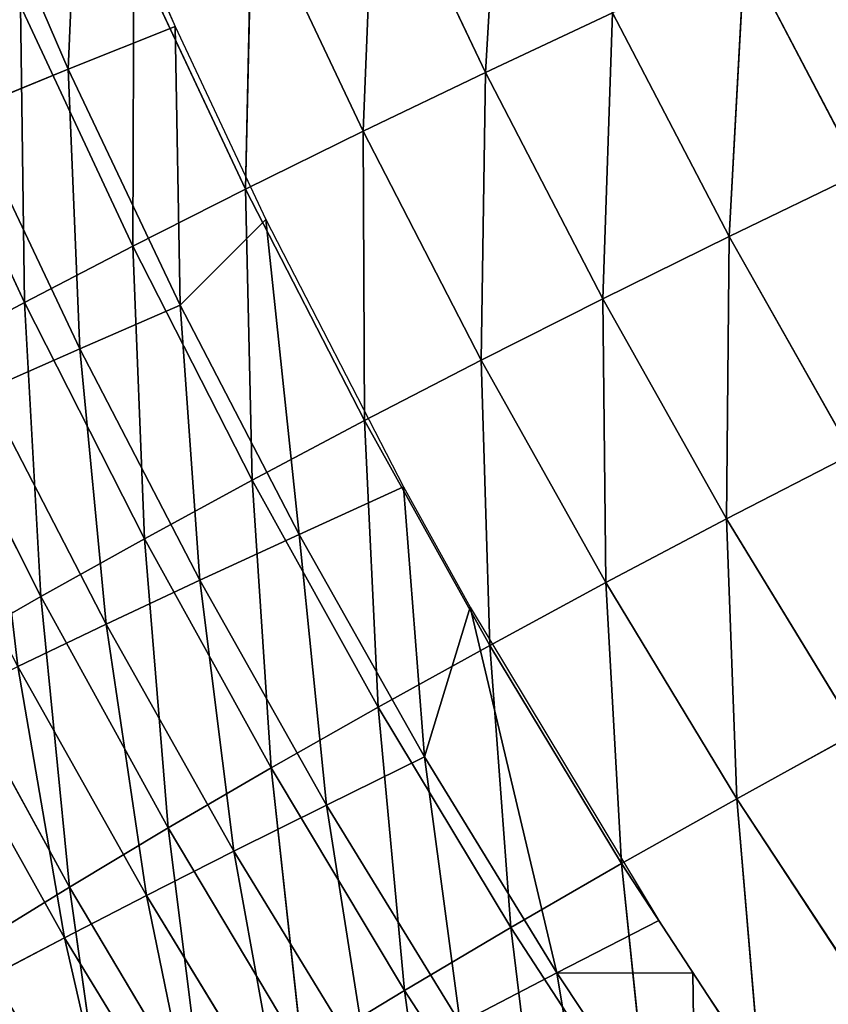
# Model space of a CAD drawing. Extents: x 0 to 500, y 0 to 390.
# Tile 142 of 256: x 33 to 48, y 91 to 109. Entities that reach past the tile are written whole.
import ezdxf

# ---------------------------------------------------------------- set-up
doc = ezdxf.new("R2010")
doc.units = 0
doc.header["$LTSCALE"] = 25.4
doc.layers.get('0').update_dxf_attribs({"linetype": 'CONTINUOUS'})

# ---------------------------------------------------------------- blocks, each defined once
blk = doc.blocks.new('ATLANTA505_-_S_STL')
at = {"color": 0}
for p, q in [((32.041, 107.836, 297.45), (33.785, 103.914, 296.377)), ((32.041, 107.836, 297.45), (33.785, 103.914, 296.377)), ((33.785, 103.914, 296.377), (34.527, 107.859, 301.65)), ((33.785, 103.914, 296.377), (34.527, 107.859, 301.65)), ((31.436, 103.886, 292.085), (33.785, 103.914, 296.377)), ((31.436, 103.886, 292.085), (33.785, 103.914, 296.377)), ((33.261, 100.041, 291.037), (31.436, 103.886, 292.085)), ((33.261, 100.041, 291.037), (31.436, 103.886, 292.085)), ((33.261, 100.041, 291.037), (33.785, 103.914, 296.377)), ((33.261, 100.041, 291.037), (33.785, 103.914, 296.377)), ((33.785, 103.914, 296.377), (36.261, 103.943, 300.542)), ((33.785, 103.914, 296.377), (36.261, 103.943, 300.542)), ((33.785, 103.914, 296.377), (35.601, 100.074, 295.29)), ((33.785, 103.914, 296.377), (35.601, 100.074, 295.29)), ((35.601, 100.074, 295.29), (36.261, 103.943, 300.542)), ((35.601, 100.074, 295.29), (36.261, 103.943, 300.542)), ((31.048, 100.011, 286.657), (33.261, 100.041, 291.037)), ((31.048, 100.011, 286.657), (33.261, 100.041, 291.037)), ((32.96, 96.25, 285.638), (33.261, 100.041, 291.037)), ((32.96, 96.25, 285.638), (33.261, 100.041, 291.037)), ((33.261, 100.041, 291.037), (35.601, 100.074, 295.29)), ((33.261, 100.041, 291.037), (35.601, 100.074, 295.29)), ((35.163, 96.283, 289.976), (33.261, 100.041, 291.037)), ((35.163, 96.283, 289.976), (33.261, 100.041, 291.037)), ((35.163, 96.283, 289.976), (35.601, 100.074, 295.29)), ((35.163, 96.283, 289.976), (35.601, 100.074, 295.29)), ((35.601, 100.074, 295.29), (38.066, 100.108, 299.418)), ((35.601, 100.074, 295.29), (38.066, 100.108, 299.418)), ((35.601, 100.074, 295.29), (37.491, 96.319, 294.189)), ((35.601, 100.074, 295.29), (37.491, 96.319, 294.189)), ((37.491, 96.319, 294.189), (38.066, 100.108, 299.418)), ((37.491, 96.319, 294.189), (38.066, 100.108, 299.418)), ((39.944, 96.358, 298.278), (38.066, 100.108, 299.418)), ((39.944, 96.358, 298.278), (38.066, 100.108, 299.418)), ((39.944, 96.358, 298.278), (40.655, 100.145, 303.421)), ((39.944, 96.358, 298.278), (40.655, 100.145, 303.421)), ((32.96, 96.25, 285.638), (31.048, 100.011, 286.657)), ((32.96, 96.25, 285.638), (31.048, 100.011, 286.657)), ((30.882, 96.219, 281.173), (32.96, 96.25, 285.638)), ((30.882, 96.219, 281.173), (32.96, 96.25, 285.638)), ((32.883, 92.547, 280.185), (32.96, 96.25, 285.638)), ((32.883, 92.547, 280.185), (32.96, 96.25, 285.638)), ((32.96, 96.25, 285.638), (35.163, 96.283, 289.976)), ((32.96, 96.25, 285.638), (35.163, 96.283, 289.976)), ((34.95, 92.579, 284.604), (32.96, 96.25, 285.638)), ((34.95, 92.579, 284.604), (32.96, 96.25, 285.638)), ((34.95, 92.579, 284.604), (35.163, 96.283, 289.976)), ((34.95, 92.579, 284.604), (35.163, 96.283, 289.976)), ((35.163, 96.283, 289.976), (37.491, 96.319, 294.189)), ((35.163, 96.283, 289.976), (37.491, 96.319, 294.189)), ((37.143, 92.615, 288.899), (35.163, 96.283, 289.976)), ((37.143, 92.615, 288.899), (35.163, 96.283, 289.976)), ((37.143, 92.615, 288.899), (37.491, 96.319, 294.189)), ((37.143, 92.615, 288.899), (37.491, 96.319, 294.189)), ((37.491, 96.319, 294.189), (39.944, 96.358, 298.278)), ((37.491, 96.319, 294.189), (39.944, 96.358, 298.278)), ((37.491, 96.319, 294.189), (39.46, 92.654, 293.071)), ((37.491, 96.319, 294.189), (39.46, 92.654, 293.071)), ((39.46, 92.654, 293.071), (39.944, 96.358, 298.278)), ((39.46, 92.654, 293.071), (39.944, 96.358, 298.278)), ((39.944, 96.358, 298.278), (42.521, 96.4, 302.245)), ((39.944, 96.358, 298.278), (42.521, 96.4, 302.245)), ((41.9, 92.697, 297.121), (39.944, 96.358, 298.278)), ((41.9, 92.697, 297.121), (39.944, 96.358, 298.278)), ((41.9, 92.697, 297.121), (42.521, 96.4, 302.245)), ((41.9, 92.697, 297.121), (42.521, 96.4, 302.245)), ((34.95, 92.579, 284.604), (37.143, 92.615, 288.899)), ((34.95, 92.579, 284.604), (37.143, 92.615, 288.899)), ((37.024, 89.005, 283.556), (37.143, 92.615, 288.899)), ((37.024, 89.005, 283.556), (37.143, 92.615, 288.899)), ((37.143, 92.615, 288.899), (39.46, 92.654, 293.071)), ((37.143, 92.615, 288.899), (39.46, 92.654, 293.071)), ((39.206, 89.042, 287.807), (37.143, 92.615, 288.899)), ((39.206, 89.042, 287.807), (37.143, 92.615, 288.899)), ((39.206, 89.042, 287.807), (39.46, 92.654, 293.071)), ((39.206, 89.042, 287.807), (39.46, 92.654, 293.071)), ((39.46, 92.654, 293.071), (41.9, 92.697, 297.121)), ((39.46, 92.654, 293.071), (41.9, 92.697, 297.121)), ((39.46, 92.654, 293.071), (41.51, 89.083, 291.936)), ((39.46, 92.654, 293.071), (41.51, 89.083, 291.936)), ((41.51, 89.083, 291.936), (41.9, 92.697, 297.121)), ((41.51, 89.083, 291.936), (41.9, 92.697, 297.121)), ((41.9, 92.697, 297.121), (44.462, 92.743, 301.051)), ((41.9, 92.697, 297.121), (44.462, 92.743, 301.051)), ((43.935, 89.128, 295.946), (41.9, 92.697, 297.121)), ((43.935, 89.128, 295.946), (41.9, 92.697, 297.121)), ((43.935, 89.128, 295.946), (44.462, 92.743, 301.051)), ((43.935, 89.128, 295.946), (44.462, 92.743, 301.051)), ((32.883, 92.547, 280.185), (34.95, 92.579, 284.604)), ((32.883, 92.547, 280.185), (34.95, 92.579, 284.604)), ((37.024, 89.005, 283.556), (34.95, 92.579, 284.604)), ((34.966, 88.971, 279.183), (34.95, 92.579, 284.604)), ((37.024, 89.005, 283.556), (34.95, 92.579, 284.604)), ((34.966, 88.971, 279.183), (34.95, 92.579, 284.604)), ((43.935, 89.128, 295.946), (46.482, 89.177, 299.838)), ((43.935, 89.128, 295.946), (46.482, 89.177, 299.838)), ((46.054, 85.657, 294.753), (46.482, 89.177, 299.838)), ((46.054, 85.657, 294.753), (46.482, 89.177, 299.838)), ((34.966, 88.971, 279.183), (37.024, 89.005, 283.556)), ((34.966, 88.971, 279.183), (37.024, 89.005, 283.556)), ((37.024, 89.005, 283.556), (39.206, 89.042, 287.807)), ((37.024, 89.005, 283.556), (39.206, 89.042, 287.807)), ((39.184, 85.529, 282.492), (37.024, 89.005, 283.556)), ((37.138, 85.496, 278.167), (37.024, 89.005, 283.556)), ((39.184, 85.529, 282.492), (37.024, 89.005, 283.556)), ((37.138, 85.496, 278.167), (37.024, 89.005, 283.556)), ((39.184, 85.529, 282.492), (39.206, 89.042, 287.807)), ((39.184, 85.529, 282.492), (39.206, 89.042, 287.807)), ((39.206, 89.042, 287.807), (41.51, 89.083, 291.936)), ((39.206, 89.042, 287.807), (41.51, 89.083, 291.936)), ((41.353, 85.567, 286.698), (39.206, 89.042, 287.807)), ((41.353, 85.567, 286.698), (39.206, 89.042, 287.807)), ((41.353, 85.567, 286.698), (41.51, 89.083, 291.936)), ((41.353, 85.567, 286.698), (41.51, 89.083, 291.936)), ((41.51, 89.083, 291.936), (43.935, 89.128, 295.946)), ((41.51, 89.083, 291.936), (43.935, 89.128, 295.946)), ((41.51, 89.083, 291.936), (43.644, 85.61, 290.784)), ((41.51, 89.083, 291.936), (43.644, 85.61, 290.784)), ((43.644, 85.61, 290.784), (43.935, 89.128, 295.946)), ((43.644, 85.61, 290.784), (43.935, 89.128, 295.946)), ((46.054, 85.657, 294.753), (43.935, 89.128, 295.946)), ((46.054, 85.657, 294.753), (43.935, 89.128, 295.946)), ((39.184, 85.529, 282.492), (41.353, 85.567, 286.698)), ((39.184, 85.529, 282.492), (41.353, 85.567, 286.698)), ((41.353, 85.567, 286.698), (43.644, 85.61, 290.784)), ((41.353, 85.567, 286.698), (43.644, 85.61, 290.784)), ((43.589, 82.195, 285.571), (41.353, 85.567, 286.698)), ((41.433, 82.157, 281.412), (41.353, 85.567, 286.698)), ((43.589, 82.195, 285.571), (41.353, 85.567, 286.698)), ((41.433, 82.157, 281.412), (41.353, 85.567, 286.698)), ((43.589, 82.195, 285.571), (43.644, 85.61, 290.784)), ((43.589, 82.195, 285.571), (43.644, 85.61, 290.784)), ((43.644, 85.61, 290.784), (46.054, 85.657, 294.753)), ((43.644, 85.61, 290.784), (46.054, 85.657, 294.753)), ((43.644, 85.61, 290.784), (45.864, 82.238, 289.613)), ((43.644, 85.61, 290.784), (45.864, 82.238, 289.613)), ((45.864, 82.238, 289.613), (46.054, 85.657, 294.753)), ((45.864, 82.238, 289.613), (46.054, 85.657, 294.753)), ((46.054, 85.657, 294.753), (48.585, 85.708, 298.605)), ((46.054, 85.657, 294.753), (48.585, 85.708, 298.605)), ((48.259, 82.286, 293.539), (46.054, 85.657, 294.753)), ((48.259, 82.286, 293.539), (46.054, 85.657, 294.753)), ((37.138, 85.496, 278.167), (39.184, 85.529, 282.492)), ((37.138, 85.496, 278.167), (39.184, 85.529, 282.492)), ((41.433, 82.157, 281.412), (39.184, 85.529, 282.492)), ((39.398, 82.125, 277.135), (39.184, 85.529, 282.492)), ((41.433, 82.157, 281.412), (39.184, 85.529, 282.492)), ((39.398, 82.125, 277.135), (39.184, 85.529, 282.492)), ((39.398, 82.125, 277.135), (41.433, 82.157, 281.412)), ((39.398, 82.125, 277.135), (41.433, 82.157, 281.412)), ((41.433, 82.157, 281.412), (43.589, 82.195, 285.571)), ((41.433, 82.157, 281.412), (43.589, 82.195, 285.571)), ((43.77, 78.894, 280.315), (41.433, 82.157, 281.412)), ((41.747, 78.863, 276.088), (41.433, 82.157, 281.412)), ((43.77, 78.894, 280.315), (41.433, 82.157, 281.412)), ((41.747, 78.863, 276.088), (41.433, 82.157, 281.412)), ((43.589, 82.195, 285.571), (45.864, 82.238, 289.613)), ((43.589, 82.195, 285.571), (45.864, 82.238, 289.613)), ((45.912, 78.931, 284.427), (43.589, 82.195, 285.571)), ((43.77, 78.894, 280.315), (43.589, 82.195, 285.571)), ((45.912, 78.931, 284.427), (43.589, 82.195, 285.571)), ((43.77, 78.894, 280.315), (43.589, 82.195, 285.571)), ((45.864, 82.238, 289.613), (48.259, 82.286, 293.539)), ((45.864, 82.238, 289.613), (48.259, 82.286, 293.539)), ((45.912, 78.931, 284.427), (45.864, 82.238, 289.613)), ((45.864, 82.238, 289.613), (48.172, 78.974, 288.423)), ((45.912, 78.931, 284.427), (45.864, 82.238, 289.613)), ((45.864, 82.238, 289.613), (48.172, 78.974, 288.423)), ((43.77, 78.894, 280.315), (45.912, 78.931, 284.427)), ((43.77, 78.894, 280.315), (45.912, 78.931, 284.427)), ((45.912, 78.931, 284.427), (48.172, 78.974, 288.423)), ((45.912, 78.931, 284.427), (48.172, 78.974, 288.423)), ((48.322, 75.779, 283.263), (45.912, 78.931, 284.427)), ((46.195, 75.744, 279.201), (45.912, 78.931, 284.427)), ((48.322, 75.779, 283.263), (45.912, 78.931, 284.427)), ((46.195, 75.744, 279.201), (45.912, 78.931, 284.427)), ((46.195, 75.744, 279.201), (48.322, 75.779, 283.263)), ((46.195, 75.744, 279.201), (48.322, 75.779, 283.263)), ((32.288, 43.512, 298.046), (33.696, 36.173, 297.307)), ((32.288, 43.512, 298.046), (33.696, 36.173, 297.307)), ((31.314, 36.176, 293.061), (33.696, 36.173, 297.307)), ((31.314, 36.176, 293.061), (33.696, 36.173, 297.307)), ((33.696, 36.173, 297.307), (36.206, 36.171, 301.426)), ((33.696, 36.173, 297.307), (36.206, 36.171, 301.426)), ((33.696, 36.173, 297.307), (35.203, 28.865, 296.531)), ((33.696, 36.173, 297.307), (35.203, 28.865, 296.531)), ((35.203, 28.865, 296.531), (32.837, 28.868, 292.322)), ((32.837, 28.868, 292.322), (34.46, 21.595, 291.548)), ((32.837, 28.868, 292.322), (34.46, 21.595, 291.548)), ((35.203, 28.865, 296.531), (32.837, 28.868, 292.322)), ((37.696, 28.863, 300.615), (35.203, 28.865, 296.531)), ((35.203, 28.865, 296.531), (36.809, 21.593, 295.719)), ((35.203, 28.865, 296.531), (36.809, 21.593, 295.719)), ((37.696, 28.863, 300.615), (35.203, 28.865, 296.531)), ((32.238, 21.597, 287.253), (34.46, 21.595, 291.548)), ((32.238, 21.597, 287.253), (34.46, 21.595, 291.548)), ((32.238, 21.597, 287.253), (33.979, 14.361, 286.486)), ((32.238, 21.597, 287.253), (33.979, 14.361, 286.486)), ((34.46, 21.595, 291.548), (36.809, 21.593, 295.719)), ((34.46, 21.595, 291.548), (36.809, 21.593, 295.719)), ((34.46, 21.595, 291.548), (36.183, 14.359, 290.741)), ((34.46, 21.595, 291.548), (36.183, 14.359, 290.741)), ((36.809, 21.593, 295.719), (39.282, 21.591, 299.766)), ((36.809, 21.593, 295.719), (39.282, 21.591, 299.766)), ((36.809, 21.593, 295.719), (38.512, 14.357, 294.871)), ((36.809, 21.593, 295.719), (38.512, 14.357, 294.871)), ((33.979, 14.361, 286.486), (31.902, 14.363, 282.107)), ((31.902, 14.363, 282.107), (33.763, 7.165, 281.352)), ((31.902, 14.363, 282.107), (33.763, 7.165, 281.352)), ((33.979, 14.361, 286.486), (31.902, 14.363, 282.107)), ((36.183, 14.359, 290.741), (33.979, 14.361, 286.486)), ((33.979, 14.361, 286.486), (35.821, 7.164, 285.688)), ((33.979, 14.361, 286.486), (35.821, 7.164, 285.688)), ((36.183, 14.359, 290.741), (33.979, 14.361, 286.486)), ((38.512, 14.357, 294.871), (36.183, 14.359, 290.741)), ((36.183, 14.359, 290.741), (38.005, 7.163, 289.899)), ((36.183, 14.359, 290.741), (38.005, 7.163, 289.899)), ((38.512, 14.357, 294.871), (36.183, 14.359, 290.741)), ((40.965, 14.356, 298.878), (38.512, 14.357, 294.871)), ((38.512, 14.357, 294.871), (40.313, 7.162, 293.987)), ((38.512, 14.357, 294.871), (40.313, 7.162, 293.987)), ((40.965, 14.356, 298.878), (38.512, 14.357, 294.871)), ((40.965, 14.356, 298.878), (42.744, 7.161, 297.952)), ((40.965, 14.356, 298.878), (42.744, 7.161, 297.952)), ((31.83, 7.167, 276.891), (33.763, 7.165, 281.352)), ((31.83, 7.167, 276.891), (33.763, 7.165, 281.352)), ((33.763, 7.165, 281.352), (35.821, 7.164, 285.688)), ((33.97, 0.01, 276.531), (33.763, 7.165, 281.352)), ((33.97, 0.01, 276.531), (33.763, 7.165, 281.352)), ((35.726, 0.01, 280.567), (33.763, 7.165, 281.352)), ((35.726, 0.01, 280.567), (33.763, 7.165, 281.352)), ((33.763, 7.165, 281.352), (35.821, 7.164, 285.688)), ((35.726, 0.01, 280.567), (35.821, 7.164, 285.688)), ((35.726, 0.01, 280.567), (35.821, 7.164, 285.688)), ((35.821, 7.164, 285.688), (38.005, 7.163, 289.899)), ((37.396, 0.01, 284.112), (35.821, 7.164, 285.688)), ((37.396, 0.01, 284.112), (35.821, 7.164, 285.688)), ((35.821, 7.164, 285.688), (38.005, 7.163, 289.899)), ((37.396, 0.01, 284.112), (38.005, 7.163, 289.899)), ((37.396, 0.01, 284.112), (38.005, 7.163, 289.899)), ((38.005, 7.163, 289.899), (40.313, 7.162, 293.987)), ((39.926, 0.01, 289.024), (38.005, 7.163, 289.899)), ((39.926, 0.01, 289.024), (38.005, 7.163, 289.899)), ((38.005, 7.163, 289.899), (40.313, 7.162, 293.987)), ((39.926, 0.01, 289.024), (40.313, 7.162, 293.987)), ((39.926, 0.01, 289.024), (40.313, 7.162, 293.987)), ((40.313, 7.162, 293.987), (42.744, 7.161, 297.952)), ((41.152, 0.01, 291.236), (40.313, 7.162, 293.987)), ((41.152, 0.01, 291.236), (40.313, 7.162, 293.987)), ((40.313, 7.162, 293.987), (42.744, 7.161, 297.952)), ((41.152, 0.01, 291.236), (42.744, 7.161, 297.952)), ((41.152, 0.01, 291.236), (42.744, 7.161, 297.952)), ((42.744, 7.161, 297.952), (45.298, 7.161, 301.795)), ((42.744, 7.161, 297.952), (45.246, 0.01, 297.961)), ((42.744, 7.161, 297.952), (45.298, 7.161, 301.795)), ((44.618, 0.01, 296.988), (42.744, 7.161, 297.952)), ((44.618, 0.01, 296.988), (42.744, 7.161, 297.952)), ((42.744, 7.161, 297.952), (45.246, 0.01, 297.961)), ((45.246, 0.01, 297.961), (45.298, 7.161, 301.795)), ((45.246, 0.01, 297.961), (45.298, 7.161, 301.795)), ((33.97, 0.01, 276.531), (35.726, 0.01, 280.567)), ((35.726, 0.01, 280.567), (37.396, 0.01, 284.112)), ((37.396, 0.01, 284.112), (39.926, 0.01, 289.024)), ((39.926, 0.01, 289.024), (41.152, 0.01, 291.236)), ((41.152, 0.01, 291.236), (44.618, 0.01, 296.988)), ((44.618, 0.01, 296.988), (45.246, 0.01, 297.961)), ((45.246, 0.01, 297.961), (47.146, 0.01, 300.788))]:
    blk.add_line(p, q, dxfattribs=at)
mesh = blk.add_polyface(dxfattribs=at)
corners = [(32.86, 111.852, 302.745), (34.527, 107.859, 301.65), (32.041, 107.836, 297.45)]
mesh.append_faces([[corners[k] for k in face] for face in [(0, 1, 2)]], dxfattribs={"color": 0})
mesh = blk.add_polyface(dxfattribs=at)
corners = [(32.041, 107.836, 297.45), (33.785, 103.914, 296.377), (31.436, 103.886, 292.085)]
mesh.append_faces([[corners[k] for k in face] for face in [(0, 1, 2)]], dxfattribs={"color": 0})
mesh = blk.add_polyface(dxfattribs=at)
corners = [(34.527, 107.859, 301.65), (33.785, 103.914, 296.377), (32.041, 107.836, 297.45)]
mesh.append_faces([[corners[k] for k in face] for face in [(0, 1, 2)]], dxfattribs={"color": 0})
mesh = blk.add_polyface(dxfattribs=at)
corners = [(34.527, 107.859, 301.65), (36.261, 103.943, 300.542), (33.785, 103.914, 296.377)]
mesh.append_faces([[corners[k] for k in face] for face in [(0, 1, 2)]], dxfattribs={"color": 0})
mesh = blk.add_polyface(dxfattribs=at)
corners = [(31.436, 103.886, 292.085), (33.261, 100.041, 291.037), (31.048, 100.011, 286.657)]
mesh.append_faces([[corners[k] for k in face] for face in [(0, 1, 2)]], dxfattribs={"color": 0})
mesh = blk.add_polyface(dxfattribs=at)
corners = [(33.785, 103.914, 296.377), (33.261, 100.041, 291.037), (31.436, 103.886, 292.085)]
mesh.append_faces([[corners[k] for k in face] for face in [(0, 1, 2)]], dxfattribs={"color": 0})
mesh = blk.add_polyface(dxfattribs=at)
corners = [(33.785, 103.914, 296.377), (35.601, 100.074, 295.29), (33.261, 100.041, 291.037)]
mesh.append_faces([[corners[k] for k in face] for face in [(0, 1, 2)]], dxfattribs={"color": 0})
mesh = blk.add_polyface(dxfattribs=at)
corners = [(36.261, 103.943, 300.542), (35.601, 100.074, 295.29), (33.785, 103.914, 296.377)]
mesh.append_faces([[corners[k] for k in face] for face in [(0, 1, 2)]], dxfattribs={"color": 0})
mesh = blk.add_polyface(dxfattribs=at)
corners = [(36.261, 103.943, 300.542), (38.066, 100.108, 299.418), (35.601, 100.074, 295.29)]
mesh.append_faces([[corners[k] for k in face] for face in [(0, 1, 2)]], dxfattribs={"color": 0})
mesh = blk.add_polyface(dxfattribs=at)
corners = [(33.261, 100.041, 291.037), (32.96, 96.25, 285.638), (31.048, 100.011, 286.657)]
mesh.append_faces([[corners[k] for k in face] for face in [(0, 1, 2)]], dxfattribs={"color": 0})
mesh = blk.add_polyface(dxfattribs=at)
corners = [(33.261, 100.041, 291.037), (35.163, 96.283, 289.976), (32.96, 96.25, 285.638)]
mesh.append_faces([[corners[k] for k in face] for face in [(0, 1, 2)]], dxfattribs={"color": 0})
mesh = blk.add_polyface(dxfattribs=at)
corners = [(35.601, 100.074, 295.29), (35.163, 96.283, 289.976), (33.261, 100.041, 291.037)]
mesh.append_faces([[corners[k] for k in face] for face in [(0, 1, 2)]], dxfattribs={"color": 0})
mesh = blk.add_polyface(dxfattribs=at)
corners = [(35.601, 100.074, 295.29), (37.491, 96.319, 294.189), (35.163, 96.283, 289.976)]
mesh.append_faces([[corners[k] for k in face] for face in [(0, 1, 2)]], dxfattribs={"color": 0})
mesh = blk.add_polyface(dxfattribs=at)
corners = [(38.066, 100.108, 299.418), (37.491, 96.319, 294.189), (35.601, 100.074, 295.29)]
mesh.append_faces([[corners[k] for k in face] for face in [(0, 1, 2)]], dxfattribs={"color": 0})
mesh = blk.add_polyface(dxfattribs=at)
corners = [(38.066, 100.108, 299.418), (39.944, 96.358, 298.278), (37.491, 96.319, 294.189)]
mesh.append_faces([[corners[k] for k in face] for face in [(0, 1, 2)]], dxfattribs={"color": 0})
mesh = blk.add_polyface(dxfattribs=at)
corners = [(40.655, 100.145, 303.421), (39.944, 96.358, 298.278), (38.066, 100.108, 299.418)]
mesh.append_faces([[corners[k] for k in face] for face in [(0, 1, 2)]], dxfattribs={"color": 0})
mesh = blk.add_polyface(dxfattribs=at)
corners = [(40.655, 100.145, 303.421), (42.521, 96.4, 302.245), (39.944, 96.358, 298.278)]
mesh.append_faces([[corners[k] for k in face] for face in [(0, 1, 2)]], dxfattribs={"color": 0})
mesh = blk.add_polyface(dxfattribs=at)
corners = [(31.048, 100.011, 286.657), (32.96, 96.25, 285.638), (30.882, 96.219, 281.173)]
mesh.append_faces([[corners[k] for k in face] for face in [(0, 1, 2)]], dxfattribs={"color": 0})
mesh = blk.add_polyface(dxfattribs=at)
corners = [(32.96, 96.25, 285.638), (32.883, 92.547, 280.185), (30.882, 96.219, 281.173)]
mesh.append_faces([[corners[k] for k in face] for face in [(0, 1, 2)]], dxfattribs={"color": 0})
mesh = blk.add_polyface(dxfattribs=at)
corners = [(32.96, 96.25, 285.638), (34.95, 92.579, 284.604), (32.883, 92.547, 280.185)]
mesh.append_faces([[corners[k] for k in face] for face in [(0, 1, 2)]], dxfattribs={"color": 0})
mesh = blk.add_polyface(dxfattribs=at)
corners = [(35.163, 96.283, 289.976), (34.95, 92.579, 284.604), (32.96, 96.25, 285.638)]
mesh.append_faces([[corners[k] for k in face] for face in [(0, 1, 2)]], dxfattribs={"color": 0})
mesh = blk.add_polyface(dxfattribs=at)
corners = [(35.163, 96.283, 289.976), (37.143, 92.615, 288.899), (34.95, 92.579, 284.604)]
mesh.append_faces([[corners[k] for k in face] for face in [(0, 1, 2)]], dxfattribs={"color": 0})
mesh = blk.add_polyface(dxfattribs=at)
corners = [(37.491, 96.319, 294.189), (37.143, 92.615, 288.899), (35.163, 96.283, 289.976)]
mesh.append_faces([[corners[k] for k in face] for face in [(0, 1, 2)]], dxfattribs={"color": 0})
mesh = blk.add_polyface(dxfattribs=at)
corners = [(37.491, 96.319, 294.189), (39.46, 92.654, 293.071), (37.143, 92.615, 288.899)]
mesh.append_faces([[corners[k] for k in face] for face in [(0, 1, 2)]], dxfattribs={"color": 0})
mesh = blk.add_polyface(dxfattribs=at)
corners = [(39.944, 96.358, 298.278), (39.46, 92.654, 293.071), (37.491, 96.319, 294.189)]
mesh.append_faces([[corners[k] for k in face] for face in [(0, 1, 2)]], dxfattribs={"color": 0})
mesh = blk.add_polyface(dxfattribs=at)
corners = [(39.944, 96.358, 298.278), (41.9, 92.697, 297.121), (39.46, 92.654, 293.071)]
mesh.append_faces([[corners[k] for k in face] for face in [(0, 1, 2)]], dxfattribs={"color": 0})
mesh = blk.add_polyface(dxfattribs=at)
corners = [(42.521, 96.4, 302.245), (41.9, 92.697, 297.121), (39.944, 96.358, 298.278)]
mesh.append_faces([[corners[k] for k in face] for face in [(0, 1, 2)]], dxfattribs={"color": 0})
mesh = blk.add_polyface(dxfattribs=at)
corners = [(42.521, 96.4, 302.245), (44.462, 92.743, 301.051), (41.9, 92.697, 297.121)]
mesh.append_faces([[corners[k] for k in face] for face in [(0, 1, 2)]], dxfattribs={"color": 0})
mesh = blk.add_polyface(dxfattribs=at)
corners = [(30.882, 96.219, 281.173), (32.883, 92.547, 280.185), (30.94, 92.519, 275.64)]
mesh.append_faces([[corners[k] for k in face] for face in [(0, 1, 2)]], dxfattribs={"color": 0})
mesh = blk.add_polyface(dxfattribs=at)
corners = [(37.143, 92.615, 288.899), (37.024, 89.005, 283.556), (34.95, 92.579, 284.604)]
mesh.append_faces([[corners[k] for k in face] for face in [(0, 1, 2)]], dxfattribs={"color": 0})
mesh = blk.add_polyface(dxfattribs=at)
corners = [(37.143, 92.615, 288.899), (39.206, 89.042, 287.807), (37.024, 89.005, 283.556)]
mesh.append_faces([[corners[k] for k in face] for face in [(0, 1, 2)]], dxfattribs={"color": 0})
mesh = blk.add_polyface(dxfattribs=at)
corners = [(39.46, 92.654, 293.071), (39.206, 89.042, 287.807), (37.143, 92.615, 288.899)]
mesh.append_faces([[corners[k] for k in face] for face in [(0, 1, 2)]], dxfattribs={"color": 0})
mesh = blk.add_polyface(dxfattribs=at)
corners = [(39.46, 92.654, 293.071), (41.51, 89.083, 291.936), (39.206, 89.042, 287.807)]
mesh.append_faces([[corners[k] for k in face] for face in [(0, 1, 2)]], dxfattribs={"color": 0})
mesh = blk.add_polyface(dxfattribs=at)
corners = [(41.9, 92.697, 297.121), (41.51, 89.083, 291.936), (39.46, 92.654, 293.071)]
mesh.append_faces([[corners[k] for k in face] for face in [(0, 1, 2)]], dxfattribs={"color": 0})
mesh = blk.add_polyface(dxfattribs=at)
corners = [(41.9, 92.697, 297.121), (43.935, 89.128, 295.946), (41.51, 89.083, 291.936)]
mesh.append_faces([[corners[k] for k in face] for face in [(0, 1, 2)]], dxfattribs={"color": 0})
mesh = blk.add_polyface(dxfattribs=at)
corners = [(44.462, 92.743, 301.051), (43.935, 89.128, 295.946), (41.9, 92.697, 297.121)]
mesh.append_faces([[corners[k] for k in face] for face in [(0, 1, 2)]], dxfattribs={"color": 0})
mesh = blk.add_polyface(dxfattribs=at)
corners = [(44.462, 92.743, 301.051), (46.482, 89.177, 299.838), (43.935, 89.128, 295.946)]
mesh.append_faces([[corners[k] for k in face] for face in [(0, 1, 2)]], dxfattribs={"color": 0})
mesh = blk.add_polyface(dxfattribs=at)
corners = [(34.95, 92.579, 284.604), (34.966, 88.971, 279.183), (32.883, 92.547, 280.185)]
mesh.append_faces([[corners[k] for k in face] for face in [(0, 1, 2)]], dxfattribs={"color": 0})
mesh = blk.add_polyface(dxfattribs=at)
corners = [(34.95, 92.579, 284.604), (37.024, 89.005, 283.556), (34.966, 88.971, 279.183)]
mesh.append_faces([[corners[k] for k in face] for face in [(0, 1, 2)]], dxfattribs={"color": 0})
mesh = blk.add_polyface(dxfattribs=at)
corners = [(46.482, 89.177, 299.838), (46.054, 85.657, 294.753), (43.935, 89.128, 295.946)]
mesh.append_faces([[corners[k] for k in face] for face in [(0, 1, 2)]], dxfattribs={"color": 0})
mesh = blk.add_polyface(dxfattribs=at)
corners = [(46.482, 89.177, 299.838), (48.585, 85.708, 298.605), (46.054, 85.657, 294.753)]
mesh.append_faces([[corners[k] for k in face] for face in [(0, 1, 2)]], dxfattribs={"color": 0})
mesh = blk.add_polyface(dxfattribs=at)
corners = [(37.024, 89.005, 283.556), (37.138, 85.496, 278.167), (34.966, 88.971, 279.183)]
mesh.append_faces([[corners[k] for k in face] for face in [(0, 1, 2)]], dxfattribs={"color": 0})
mesh = blk.add_polyface(dxfattribs=at)
corners = [(39.206, 89.042, 287.807), (39.184, 85.529, 282.492), (37.024, 89.005, 283.556)]
mesh.append_faces([[corners[k] for k in face] for face in [(0, 1, 2)]], dxfattribs={"color": 0})
mesh = blk.add_polyface(dxfattribs=at)
corners = [(37.024, 89.005, 283.556), (39.184, 85.529, 282.492), (37.138, 85.496, 278.167)]
mesh.append_faces([[corners[k] for k in face] for face in [(0, 1, 2)]], dxfattribs={"color": 0})
mesh = blk.add_polyface(dxfattribs=at)
corners = [(39.206, 89.042, 287.807), (41.353, 85.567, 286.698), (39.184, 85.529, 282.492)]
mesh.append_faces([[corners[k] for k in face] for face in [(0, 1, 2)]], dxfattribs={"color": 0})
mesh = blk.add_polyface(dxfattribs=at)
corners = [(41.51, 89.083, 291.936), (41.353, 85.567, 286.698), (39.206, 89.042, 287.807)]
mesh.append_faces([[corners[k] for k in face] for face in [(0, 1, 2)]], dxfattribs={"color": 0})
mesh = blk.add_polyface(dxfattribs=at)
corners = [(41.51, 89.083, 291.936), (43.644, 85.61, 290.784), (41.353, 85.567, 286.698)]
mesh.append_faces([[corners[k] for k in face] for face in [(0, 1, 2)]], dxfattribs={"color": 0})
mesh = blk.add_polyface(dxfattribs=at)
corners = [(43.935, 89.128, 295.946), (43.644, 85.61, 290.784), (41.51, 89.083, 291.936)]
mesh.append_faces([[corners[k] for k in face] for face in [(0, 1, 2)]], dxfattribs={"color": 0})
mesh = blk.add_polyface(dxfattribs=at)
corners = [(43.935, 89.128, 295.946), (46.054, 85.657, 294.753), (43.644, 85.61, 290.784)]
mesh.append_faces([[corners[k] for k in face] for face in [(0, 1, 2)]], dxfattribs={"color": 0})
mesh = blk.add_polyface(dxfattribs=at)
corners = [(41.353, 85.567, 286.698), (41.433, 82.157, 281.412), (39.184, 85.529, 282.492)]
mesh.append_faces([[corners[k] for k in face] for face in [(0, 1, 2)]], dxfattribs={"color": 0})
mesh = blk.add_polyface(dxfattribs=at)
corners = [(43.644, 85.61, 290.784), (43.589, 82.195, 285.571), (41.353, 85.567, 286.698)]
mesh.append_faces([[corners[k] for k in face] for face in [(0, 1, 2)]], dxfattribs={"color": 0})
mesh = blk.add_polyface(dxfattribs=at)
corners = [(41.353, 85.567, 286.698), (43.589, 82.195, 285.571), (41.433, 82.157, 281.412)]
mesh.append_faces([[corners[k] for k in face] for face in [(0, 1, 2)]], dxfattribs={"color": 0})
mesh = blk.add_polyface(dxfattribs=at)
corners = [(43.644, 85.61, 290.784), (45.864, 82.238, 289.613), (43.589, 82.195, 285.571)]
mesh.append_faces([[corners[k] for k in face] for face in [(0, 1, 2)]], dxfattribs={"color": 0})
mesh = blk.add_polyface(dxfattribs=at)
corners = [(46.054, 85.657, 294.753), (45.864, 82.238, 289.613), (43.644, 85.61, 290.784)]
mesh.append_faces([[corners[k] for k in face] for face in [(0, 1, 2)]], dxfattribs={"color": 0})
mesh = blk.add_polyface(dxfattribs=at)
corners = [(46.054, 85.657, 294.753), (48.259, 82.286, 293.539), (45.864, 82.238, 289.613)]
mesh.append_faces([[corners[k] for k in face] for face in [(0, 1, 2)]], dxfattribs={"color": 0})
mesh = blk.add_polyface(dxfattribs=at)
corners = [(48.585, 85.708, 298.605), (48.259, 82.286, 293.539), (46.054, 85.657, 294.753)]
mesh.append_faces([[corners[k] for k in face] for face in [(0, 1, 2)]], dxfattribs={"color": 0})
mesh = blk.add_polyface(dxfattribs=at)
corners = [(39.184, 85.529, 282.492), (39.398, 82.125, 277.135), (37.138, 85.496, 278.167)]
mesh.append_faces([[corners[k] for k in face] for face in [(0, 1, 2)]], dxfattribs={"color": 0})
mesh = blk.add_polyface(dxfattribs=at)
corners = [(39.184, 85.529, 282.492), (41.433, 82.157, 281.412), (39.398, 82.125, 277.135)]
mesh.append_faces([[corners[k] for k in face] for face in [(0, 1, 2)]], dxfattribs={"color": 0})
mesh = blk.add_polyface(dxfattribs=at)
corners = [(41.433, 82.157, 281.412), (41.747, 78.863, 276.088), (39.398, 82.125, 277.135)]
mesh.append_faces([[corners[k] for k in face] for face in [(0, 1, 2)]], dxfattribs={"color": 0})
mesh = blk.add_polyface(dxfattribs=at)
corners = [(43.589, 82.195, 285.571), (43.77, 78.894, 280.315), (41.433, 82.157, 281.412)]
mesh.append_faces([[corners[k] for k in face] for face in [(0, 1, 2)]], dxfattribs={"color": 0})
mesh = blk.add_polyface(dxfattribs=at)
corners = [(41.433, 82.157, 281.412), (43.77, 78.894, 280.315), (41.747, 78.863, 276.088)]
mesh.append_faces([[corners[k] for k in face] for face in [(0, 1, 2)]], dxfattribs={"color": 0})
mesh = blk.add_polyface(dxfattribs=at)
corners = [(45.864, 82.238, 289.613), (45.912, 78.931, 284.427), (43.589, 82.195, 285.571)]
mesh.append_faces([[corners[k] for k in face] for face in [(0, 1, 2)]], dxfattribs={"color": 0})
mesh = blk.add_polyface(dxfattribs=at)
corners = [(43.589, 82.195, 285.571), (45.912, 78.931, 284.427), (43.77, 78.894, 280.315)]
mesh.append_faces([[corners[k] for k in face] for face in [(0, 1, 2)]], dxfattribs={"color": 0})
mesh = blk.add_polyface(dxfattribs=at)
corners = [(48.259, 82.286, 293.539), (48.172, 78.974, 288.423), (45.864, 82.238, 289.613)]
mesh.append_faces([[corners[k] for k in face] for face in [(0, 1, 2)]], dxfattribs={"color": 0})
mesh = blk.add_polyface(dxfattribs=at)
corners = [(45.864, 82.238, 289.613), (48.172, 78.974, 288.423), (45.912, 78.931, 284.427)]
mesh.append_faces([[corners[k] for k in face] for face in [(0, 1, 2)]], dxfattribs={"color": 0})
mesh = blk.add_polyface(dxfattribs=at)
corners = [(45.912, 78.931, 284.427), (46.195, 75.744, 279.201), (43.77, 78.894, 280.315)]
mesh.append_faces([[corners[k] for k in face] for face in [(0, 1, 2)]], dxfattribs={"color": 0})
mesh = blk.add_polyface(dxfattribs=at)
corners = [(48.172, 78.974, 288.423), (48.322, 75.779, 283.263), (45.912, 78.931, 284.427)]
mesh.append_faces([[corners[k] for k in face] for face in [(0, 1, 2)]], dxfattribs={"color": 0})
mesh = blk.add_polyface(dxfattribs=at)
corners = [(45.912, 78.931, 284.427), (48.322, 75.779, 283.263), (46.195, 75.744, 279.201)]
mesh.append_faces([[corners[k] for k in face] for face in [(0, 1, 2)]], dxfattribs={"color": 0})
mesh = blk.add_polyface(dxfattribs=at)
corners = [(48.322, 75.779, 283.263), (48.708, 72.711, 278.068), (46.195, 75.744, 279.201)]
mesh.append_faces([[corners[k] for k in face] for face in [(0, 1, 2)]], dxfattribs={"color": 0})
mesh = blk.add_polyface(dxfattribs=at)
corners = [(33.518, 50.878, 302.933), (32.288, 43.512, 298.046), (34.813, 43.51, 302.199), (30.979, 50.88, 298.748)]
mesh.append_faces([[corners[k] for k in face] for face in [(0, 1, 2), (1, 0, 3)]], dxfattribs={"vtx0": -1, "color": 0})
mesh = blk.add_polyface(dxfattribs=at)
corners = [(32.288, 43.512, 298.046), (31.314, 36.176, 293.061), (33.696, 36.173, 297.307), (29.891, 43.515, 293.766)]
mesh.append_faces([[corners[k] for k in face] for face in [(0, 1, 2), (1, 0, 3)]], dxfattribs={"vtx0": -1, "color": 0})
mesh = blk.add_polyface(dxfattribs=at)
corners = [(34.813, 43.51, 302.199), (33.696, 36.173, 297.307), (36.206, 36.171, 301.426), (32.288, 43.512, 298.046)]
mesh.append_faces([[corners[k] for k in face] for face in [(0, 1, 2), (1, 0, 3)]], dxfattribs={"vtx0": -1, "color": 0})
mesh = blk.add_polyface(dxfattribs=at)
corners = [(33.696, 36.173, 297.307), (32.837, 28.868, 292.322), (35.203, 28.865, 296.531), (31.314, 36.176, 293.061)]
mesh.append_faces([[corners[k] for k in face] for face in [(0, 1, 2), (1, 0, 3)]], dxfattribs={"vtx0": -1, "color": 0})
mesh = blk.add_polyface(dxfattribs=at)
corners = [(36.206, 36.171, 301.426), (35.203, 28.865, 296.531), (37.696, 28.863, 300.615), (33.696, 36.173, 297.307)]
mesh.append_faces([[corners[k] for k in face] for face in [(0, 1, 2), (1, 0, 3)]], dxfattribs={"vtx0": -1, "color": 0})
mesh = blk.add_polyface(dxfattribs=at)
corners = [(32.837, 28.868, 292.322), (32.238, 21.597, 287.253), (34.46, 21.595, 291.548), (30.598, 28.871, 287.987)]
mesh.append_faces([[corners[k] for k in face] for face in [(0, 1, 2), (1, 0, 3)]], dxfattribs={"vtx0": -1, "color": 0})
mesh = blk.add_polyface(dxfattribs=at)
corners = [(35.203, 28.865, 296.531), (34.46, 21.595, 291.548), (36.809, 21.593, 295.719), (32.837, 28.868, 292.322)]
mesh.append_faces([[corners[k] for k in face] for face in [(0, 1, 2), (1, 0, 3)]], dxfattribs={"vtx0": -1, "color": 0})
mesh = blk.add_polyface(dxfattribs=at)
corners = [(37.696, 28.863, 300.615), (36.809, 21.593, 295.719), (39.282, 21.591, 299.766), (35.203, 28.865, 296.531)]
mesh.append_faces([[corners[k] for k in face] for face in [(0, 1, 2), (1, 0, 3)]], dxfattribs={"vtx0": -1, "color": 0})
mesh = blk.add_polyface(dxfattribs=at)
corners = [(32.238, 21.597, 287.253), (31.902, 14.363, 282.107), (33.979, 14.361, 286.486), (30.143, 21.6, 282.832)]
mesh.append_faces([[corners[k] for k in face] for face in [(0, 1, 2), (1, 0, 3)]], dxfattribs={"vtx0": -1, "color": 0})
mesh = blk.add_polyface(dxfattribs=at)
corners = [(34.46, 21.595, 291.548), (33.979, 14.361, 286.486), (36.183, 14.359, 290.741), (32.238, 21.597, 287.253)]
mesh.append_faces([[corners[k] for k in face] for face in [(0, 1, 2), (1, 0, 3)]], dxfattribs={"vtx0": -1, "color": 0})
mesh = blk.add_polyface(dxfattribs=at)
corners = [(36.809, 21.593, 295.719), (36.183, 14.359, 290.741), (38.512, 14.357, 294.871), (34.46, 21.595, 291.548)]
mesh.append_faces([[corners[k] for k in face] for face in [(0, 1, 2), (1, 0, 3)]], dxfattribs={"vtx0": -1, "color": 0})
mesh = blk.add_polyface(dxfattribs=at)
corners = [(39.282, 21.591, 299.766), (38.512, 14.357, 294.871), (40.965, 14.356, 298.878), (36.809, 21.593, 295.719)]
mesh.append_faces([[corners[k] for k in face] for face in [(0, 1, 2), (1, 0, 3)]], dxfattribs={"vtx0": -1, "color": 0})
mesh = blk.add_polyface(dxfattribs=at)
corners = [(31.902, 14.363, 282.107), (31.83, 7.167, 276.891), (33.763, 7.165, 281.352), (29.951, 14.365, 277.601)]
mesh.append_faces([[corners[k] for k in face] for face in [(0, 1, 2), (1, 0, 3)]], dxfattribs={"vtx0": -1, "color": 0})
mesh = blk.add_polyface(dxfattribs=at)
corners = [(33.979, 14.361, 286.486), (33.763, 7.165, 281.352), (35.821, 7.164, 285.688), (31.902, 14.363, 282.107)]
mesh.append_faces([[corners[k] for k in face] for face in [(0, 1, 2), (1, 0, 3)]], dxfattribs={"vtx0": -1, "color": 0})
mesh = blk.add_polyface(dxfattribs=at)
corners = [(36.183, 14.359, 290.741), (35.821, 7.164, 285.688), (38.005, 7.163, 289.899), (33.979, 14.361, 286.486)]
mesh.append_faces([[corners[k] for k in face] for face in [(0, 1, 2), (1, 0, 3)]], dxfattribs={"vtx0": -1, "color": 0})
mesh = blk.add_polyface(dxfattribs=at)
corners = [(38.512, 14.357, 294.871), (38.005, 7.163, 289.899), (40.313, 7.162, 293.987), (36.183, 14.359, 290.741)]
mesh.append_faces([[corners[k] for k in face] for face in [(0, 1, 2), (1, 0, 3)]], dxfattribs={"vtx0": -1, "color": 0})
mesh = blk.add_polyface(dxfattribs=at)
corners = [(40.965, 14.356, 298.878), (40.313, 7.162, 293.987), (42.744, 7.161, 297.952), (38.512, 14.357, 294.871)]
mesh.append_faces([[corners[k] for k in face] for face in [(0, 1, 2), (1, 0, 3)]], dxfattribs={"vtx0": -1, "color": 0})
mesh = blk.add_polyface(dxfattribs=at)
corners = [(43.542, 14.355, 302.762), (42.744, 7.161, 297.952), (45.298, 7.161, 301.795), (40.965, 14.356, 298.878)]
mesh.append_faces([[corners[k] for k in face] for face in [(0, 1, 2), (1, 0, 3)]], dxfattribs={"vtx0": -1, "color": 0})
mesh = blk.add_polyface(dxfattribs=at)
corners = [(31.83, 7.167, 276.891), (33.97, 0.01, 276.531), (33.763, 7.165, 281.352)]
mesh.append_faces([[corners[k] for k in face] for face in [(0, 1, 2)]], dxfattribs={"color": 0})
mesh = blk.add_polyface(dxfattribs=at)
corners = [(33.763, 7.165, 281.352), (33.97, 0.01, 276.531), (35.726, 0.01, 280.567)]
mesh.append_faces([[corners[k] for k in face] for face in [(0, 1, 2)]], dxfattribs={"color": 0})
mesh = blk.add_polyface(dxfattribs=at)
corners = [(33.763, 7.165, 281.352), (35.726, 0.01, 280.567), (35.821, 7.164, 285.688)]
mesh.append_faces([[corners[k] for k in face] for face in [(0, 1, 2)]], dxfattribs={"color": 0})
mesh = blk.add_polyface(dxfattribs=at)
corners = [(35.821, 7.164, 285.688), (35.726, 0.01, 280.567), (37.396, 0.01, 284.112)]
mesh.append_faces([[corners[k] for k in face] for face in [(0, 1, 2)]], dxfattribs={"color": 0})
mesh = blk.add_polyface(dxfattribs=at)
corners = [(35.821, 7.164, 285.688), (37.396, 0.01, 284.112), (38.005, 7.163, 289.899)]
mesh.append_faces([[corners[k] for k in face] for face in [(0, 1, 2)]], dxfattribs={"color": 0})
mesh = blk.add_polyface(dxfattribs=at)
corners = [(38.005, 7.163, 289.899), (37.396, 0.01, 284.112), (39.926, 0.01, 289.024)]
mesh.append_faces([[corners[k] for k in face] for face in [(0, 1, 2)]], dxfattribs={"color": 0})
mesh = blk.add_polyface(dxfattribs=at)
corners = [(38.005, 7.163, 289.899), (39.926, 0.01, 289.024), (40.313, 7.162, 293.987)]
mesh.append_faces([[corners[k] for k in face] for face in [(0, 1, 2)]], dxfattribs={"color": 0})
mesh = blk.add_polyface(dxfattribs=at)
corners = [(40.313, 7.162, 293.987), (39.926, 0.01, 289.024), (41.152, 0.01, 291.236)]
mesh.append_faces([[corners[k] for k in face] for face in [(0, 1, 2)]], dxfattribs={"color": 0})
mesh = blk.add_polyface(dxfattribs=at)
corners = [(40.313, 7.162, 293.987), (41.152, 0.01, 291.236), (42.744, 7.161, 297.952)]
mesh.append_faces([[corners[k] for k in face] for face in [(0, 1, 2)]], dxfattribs={"color": 0})
mesh = blk.add_polyface(dxfattribs=at)
corners = [(42.744, 7.161, 297.952), (41.152, 0.01, 291.236), (44.618, 0.01, 296.988)]
mesh.append_faces([[corners[k] for k in face] for face in [(0, 1, 2)]], dxfattribs={"color": 0})
mesh = blk.add_polyface(dxfattribs=at)
corners = [(42.744, 7.161, 297.952), (45.246, 0.01, 297.961), (45.298, 7.161, 301.795)]
mesh.append_faces([[corners[k] for k in face] for face in [(0, 1, 2)]], dxfattribs={"color": 0})
mesh = blk.add_polyface(dxfattribs=at)
corners = [(42.744, 7.161, 297.952), (44.618, 0.01, 296.988), (45.246, 0.01, 297.961)]
mesh.append_faces([[corners[k] for k in face] for face in [(0, 1, 2)]], dxfattribs={"color": 0})
mesh = blk.add_polyface(dxfattribs=at)
corners = [(45.298, 7.161, 301.795), (45.246, 0.01, 297.961), (47.146, 0.01, 300.788)]
mesh.append_faces([[corners[k] for k in face] for face in [(0, 1, 2)]], dxfattribs={"color": 0})

msp = doc.modelspace()

# ---------------------------------------------------------------- block references
at = {"color": 254, "extrusion": (0, -1, 1.11022e-16)}
msp.add_blockref('ATLANTA505_-_S_STL', (-0.149, -0.01, -389.852), dxfattribs=at)

doc.saveas('drawing.dxf')
